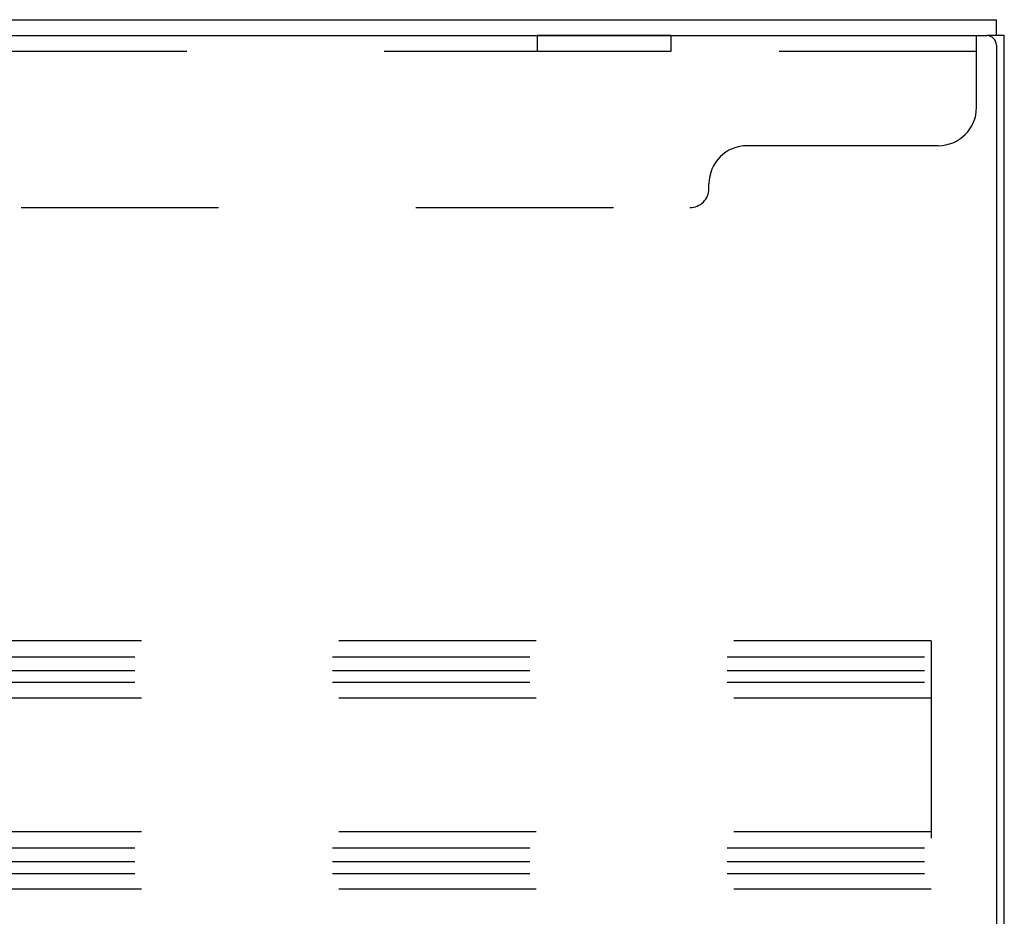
# Model space of a CAD drawing. Header units: inches. Extents: x 0 to 235, y 0 to 152.
# Tile 80 of 93: x 139.38 to 145.82, y 105.32 to 111.19. Entities that reach past the tile are written whole.
import ezdxf

# ---------------------------------------------------------------- set-up
doc = ezdxf.new("R2010")
doc.units = ezdxf.units.IN
doc.header["$LTSCALE"] = 12.916347
doc.header["$MEASUREMENT"] = 0
doc.linetypes.add('HIDDEN', pattern=[0.2, 0.1, -0.1])
doc.layers.get('0').update_dxf_attribs({"linetype": 'CONTINUOUS'})
doc.layers.add('02___PRT_ALL_AXES', color=7, linetype='CONTINUOUS')
doc.layers.add('DEFAULT_2', color=8, linetype='HIDDEN')

msp = doc.modelspace()

# ---------------------------------------------------------------- linework, layer by layer
at = {"color": 3, "linetype": 'Continuous'}
for p, q in [((122.0694, 111.1856), (145.7709, 111.1856)), ((122.0699, 111.0816), (145.7084, 111.0816)), ((145.7709, 111.0191), (145.7709, 39.3521))]:
    msp.add_line(p, q, dxfattribs=at)
at = {"color": 7, "linetype": 'Continuous'}
for p, q in [((145.7709, 111.0816), (145.7709, 111.1856)), ((145.8229, 111.0816), (145.7084, 111.0816)), ((145.8229, 39.2896), (145.8229, 111.0816))]:
    msp.add_line(p, q, dxfattribs=at)
at = {"color": 3, "linetype": 'Continuous'}
msp.add_arc((145.7084, 111.0191), 0.0625, 0, 90, dxfattribs=at)
at = {"layer": '02___PRT_ALL_AXES', "color": 8, "linetype": 'HIDDEN'}
for p, q in [((142.7656, 111.0816), (142.7656, 110.9776)), ((143.6406, 111.0816), (142.7656, 111.0816)), ((143.6406, 111.0816), (143.6406, 110.9776)), ((143.6406, 110.9776), (142.7656, 110.9776))]:
    msp.add_line(p, q, dxfattribs=at)
at = {"layer": 'DEFAULT_2', "color": 8, "linetype": 'HIDDEN'}
for p, q in [((145.6406, 110.6116), (145.6406, 111.0816)), ((145.6406, 110.9776), (122.0156, 110.9776)), ((145.3906, 110.3616), (144.1406, 110.3616)), ((143.8906, 110.0816), (143.8906, 110.1116)), ((123.8906, 109.9566), (143.7656, 109.9566)), ((145.3439, 107.1231), (123.3439, 107.1231)), ((145.3439, 107.1231), (145.3439, 105.4981)), ((123.3439, 107.0191), (145.3439, 107.0191)), ((123.3439, 106.9292), (145.3439, 106.9292)), ((123.3439, 106.8521), (145.3439, 106.8521)), ((145.3439, 106.7481), (123.3439, 106.7481)), ((145.3439, 105.8731), (123.3439, 105.8731)), ((123.3439, 105.7691), (145.3439, 105.7691)), ((123.3439, 105.6792), (145.3439, 105.6792)), ((123.3439, 105.6021), (145.3439, 105.6021)), ((145.3439, 105.4981), (123.3439, 105.4981))]:
    msp.add_line(p, q, dxfattribs=at)
for centre, radius, start, end in [((145.3906, 110.6116), 0.25, 270, 360), ((144.1406, 110.1116), 0.25, 90, 180), ((143.7656, 110.0816), 0.125, 270, 360)]:
    msp.add_arc(centre, radius, start, end, dxfattribs=at)

doc.saveas('drawing.dxf')
